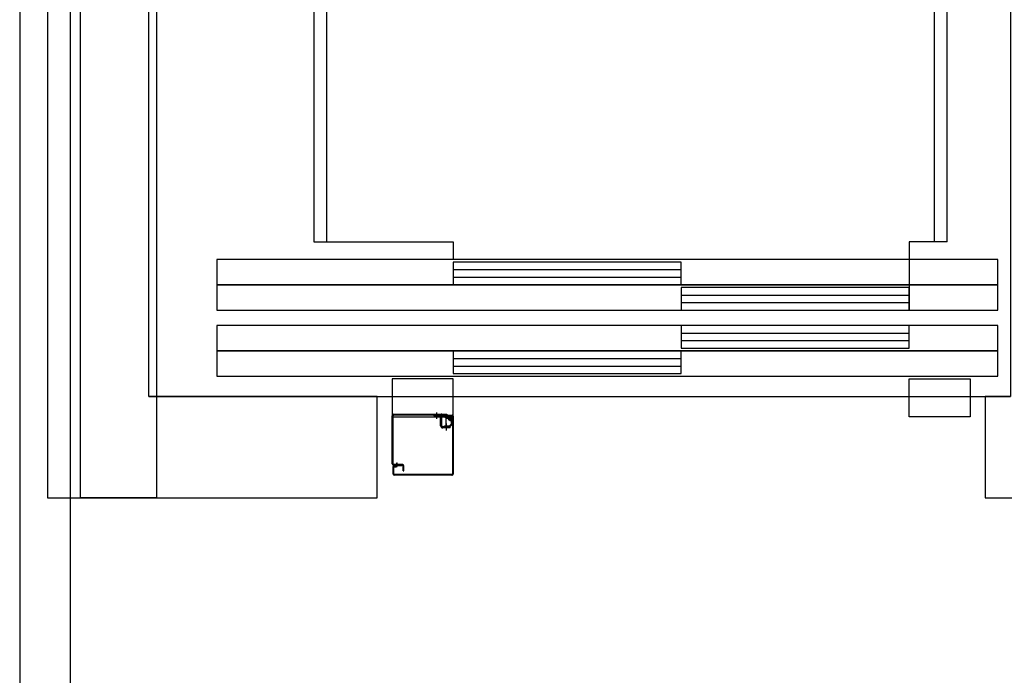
# Model space of a CAD drawing. Header units: millimetres. Extents: x 7256 to 213640, y 21030 to 164335.
# Tile 61 of 70: x 197360 to 199303, y 139503 to 140796. Entities that reach past the tile are written whole.
import ezdxf

# ---------------------------------------------------------------- set-up
doc = ezdxf.new("R2010")
doc.units = ezdxf.units.MM
doc.header["$LTSCALE"] = 100
doc.layers.add('AL22----_BINNENWAND', color=2, linetype='Continuous')
doc.layers.add('AL32----_BINNENKOZIJNEN', color=1, linetype='Continuous')

# ---------------------------------------------------------------- blocks, each defined once
blk = doc.blocks.new('Lift')
at = {"layer": 'AL32----_BINNENKOZIJNEN'}
for p, q in [((325, 2430), (325, 305)), ((1575, 305), (1575, 2430)), ((350, 2405), (350, 305)), ((1550, 305), (1550, 2405)), ((0, 0), (1700, 0)), ((600, 0), (1500, 0))]:
    blk.add_line(p, q, dxfattribs=at)
at = {"layer": 'AL32----_BINNENKOZIJNEN', "ltscale": 5}
for p, q in [((480, -133), (480, -38)), ((481.5, -133), (481.5, -38)), ((483, -35), (587.5, -35)), ((483, -36.5), (587.5, -36.5)), ((562, -36.5), (562, -38.5)), ((562, -38.5), (573.5, -38.5)), ((562, -38.5), (573.5, -38.5)), ((562.1, -38.5), (573.5, -38.5)), ((577.5, -36.9), (578.2, -37.6)), ((578.6, -35.9), (579.2, -36.6)), ((580.3, -37), (598, -37)), ((580.3, -38.5), (596, -38.5)), ((587.5, -35), (587.5, -36.5)), ((596, -37), (596, -38.5)), ((596, -38), (598, -38)), ((575.5, -58), (575.5, -40.5)), ((577.5, -58), (577.5, -40.5)), ((583.1, -58), (592, -58)), ((583.1, -60), (583.1, -58)), ((586, -40.5), (586, -58)), ((590.3, -40.5), (586, -40.5)), ((595.9, -40.5), (590.7, -40.5)), ((593.4, -57.4), (596.4, -54.4)), ((597.8, -55.8), (594.8, -58.8)), ((597, -53), (597, -46.4)), ((599, -40.5), (598.5, -40.5)), ((599, -39), (599, -153)), ((599, -45.5), (599, -45.5)), ((599, -53), (599, -53.6)), ((600, -39), (600, -153)), ((600, -45.5), (600, -43.5)), ((600, -43.5), (600, -43.5)), ((600, -43.8), (600, -43.8)), ((600, -45.5), (600, -45.5)), ((600, -152.6), (600, -45.5)), ((600, -45.8), (600, -45.8)), ((594, -60), (579.5, -60)), ((594, -62), (579.5, -62)), ((594, -62), (594, -60)), ((499.6, -134.5), (483, -134.5)), ((489, -134.5), (489, -131)), ((489, -131), (490, -131)), ((490, -134.5), (490, -131)), ((500, -134.5), (499.6, -134.5)), ((482, -153), (482, -138)), ((482, -153), (482, -153)), ((500, -136), (483, -136)), ((483, -138), (483, -138.3)), ((483, -153), (483, -140)), ((489, -137), (484, -137)), ((484, -138), (488, -138)), ((484, -139), (488, -139)), ((598, -154), (484, -154)), ((598, -155), (484, -155)), ((489, -137), (489, -136)), ((490, -137), (490, -136)), ((499, -137), (490, -137)), ((499, -136), (499, -137)), ((501.5, -146.5), (501.5, -137.5)), ((501.5, -146.5), (503, -146.5)), ((503, -146.5), (503, -137.5)), ((503, -146.5), (503, -137.5)), ((503, -146.5), (503, -146.5)), ((597.5, -155), (597.5, -155)), ((597.5, -155), (598, -155)), ((600, -153), (600, -152.6)), ((600, -152.6), (600, -152.6))]:
    blk.add_line(p, q, dxfattribs=at)
at = {"layer": 'AL32----_BINNENKOZIJNEN', "ltscale": 15}
for p, q in [((568, -44.1), (568, -31.8)), ((581, -38.5), (594.4, -38.5)), ((581, -40), (581, -38.5)), ((585, -42.5), (585, -36.1)), ((594.4, -36.2), (594.4, -49)), ((594.4, -40), (581, -40)), ((587, -67.1), (587, -53.6)), ((588, -42.6), (600.8, -42.6)), ((590.4, -40.3), (592.1, -41.3))]:
    blk.add_line(p, q, dxfattribs=at)
at = {"layer": 'AL32----_BINNENKOZIJNEN'}
for points in [[(-200, -200), (450, -200), (450, 0), (0, 0), (0, 2500), (0, 2500), (1700, 2500), (1700, 2500), (1700, 0), (1650, 0), (1650, -200), (1700, -200), (1900, -200), (1900, 2700), (1050, 2700), (1050, 2700), (-200, 2700), (-200, -200)], [(325, 305), (600, 305), (600, 270)], [(1575, 305), (1500, 305), (1500, 170)], [(600, 250), (1050, 250)], [(600, 235), (1050, 235)], [(1050, 200), (1500, 200)], [(1050, 185), (1500, 185)], [(1050, 125), (1500, 125)], [(1050, 110), (1500, 110)], [(600, 75), (1050, 75)], [(600, 60), (1050, 60)]]:
    blk.add_lwpolyline(points, dxfattribs=at)
for points in [[(1675, 220), (1675, 270), (134, 270), (134, 220)], [(1050, 220), (1050, 265), (600, 265), (600, 220)], [(1675, 170), (1675, 220), (134, 220), (134, 170)], [(1500, 170), (1500, 215), (1050, 215), (1050, 170)], [(1675, 90), (1675, 140), (134, 140), (134, 90)], [(1500, 95), (1500, 140), (1050, 140), (1050, 95)], [(1675, 40), (1675, 90), (134, 90), (134, 40)], [(1050, 45), (1050, 90), (600, 90), (600, 45)], [(600, 35), (480, 35), (480, -40), (600, -40)], [(1500, 35), (1620, 35), (1620, -40), (1500, -40)]]:
    blk.add_lwpolyline(points, close=True, dxfattribs=at)
at = {"layer": 'AL32----_BINNENKOZIJNEN', "ltscale": 5}
for centre, radius, start, end in [((483, -38), 3, 90, 180), ((483, -38), 1.5, 90, 180), ((573.5, -40.5), 4, 0, 90), ((573.5, -40.5), 2, 0, 90), ((576.4, -38), 3, 45, 90), ((576.4, -38), 1.5, 45, 90), ((580.3, -35.5), 3, 225, 270), ((580.3, -35.5), 1.5, 225, 270), ((598, -39), 2, 0, 90), ((598, -39), 1, 0, 90), ((579.5, -58), 4, 180, 270), ((579.5, -58), 2, 180, 270), ((592, -56), 2, 270, 315), ((595, -53), 2, 315, 0), ((595, -53), 4, 315, 0), ((592, -56), 4, 270, 315), ((483, -133), 3, 180, 270), ((483, -133), 1.5, 180, 270), ((500, -137.5), 3, 0, 90), ((500, -137.5), 3, 0, 32.1295), ((484, -138), 2, 90, 180), ((484, -140), 2, 90, 180), ((484, -153), 2, 180, 270), ((484, -153), 2, 180, 270), ((484, -138), 1, 90, 180), ((484, -140), 1, 90, 180), ((484, -153), 1, 180, 270), ((488, -137), 1, 270, 0), ((488, -137), 2, 270, 0), ((500, -137.5), 1.5, 0, 90), ((598, -153), 2, 270, 0), ((598, -153), 1, 270, 0), ((598, -153), 2, 270, 0)]:
    blk.add_arc(centre, radius, start, end, dxfattribs=at)
at = {"layer": 'AL32----_BINNENKOZIJNEN', "ltscale": 15}
for centre, radius, start, end in [((594.4, -42.6), 4.6, 150, 69.6303), ((594.4, -37.5), 2.411662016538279e-14, 45, 135), ((594.4, -37.5), 2.411662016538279e-14, 45, 135), ((594.4, -42.6), 2.6, 150, 90)]:
    blk.add_arc(centre, radius, start, end, dxfattribs=at)

msp = doc.modelspace()

# ---------------------------------------------------------------- linework, layer by layer
at = {"layer": 'AL22----_BINNENWAND'}
for points in [[(197360.4, 136778.3), (197460.4, 136778.3), (197460.4, 144213.1), (197360.4, 144213.1)], [(197480.4, 144213.1), (197630.4, 144213.1), (197630.4, 139853.1), (197480.4, 139853.1)]]:
    msp.add_lwpolyline(points, close=True, dxfattribs=at)

# ---------------------------------------------------------------- block references
at = {"layer": 'AL32----_BINNENKOZIJNEN'}
msp.add_blockref('Lift', (197615.4, 140053.1), dxfattribs=at)

doc.saveas('drawing.dxf')
